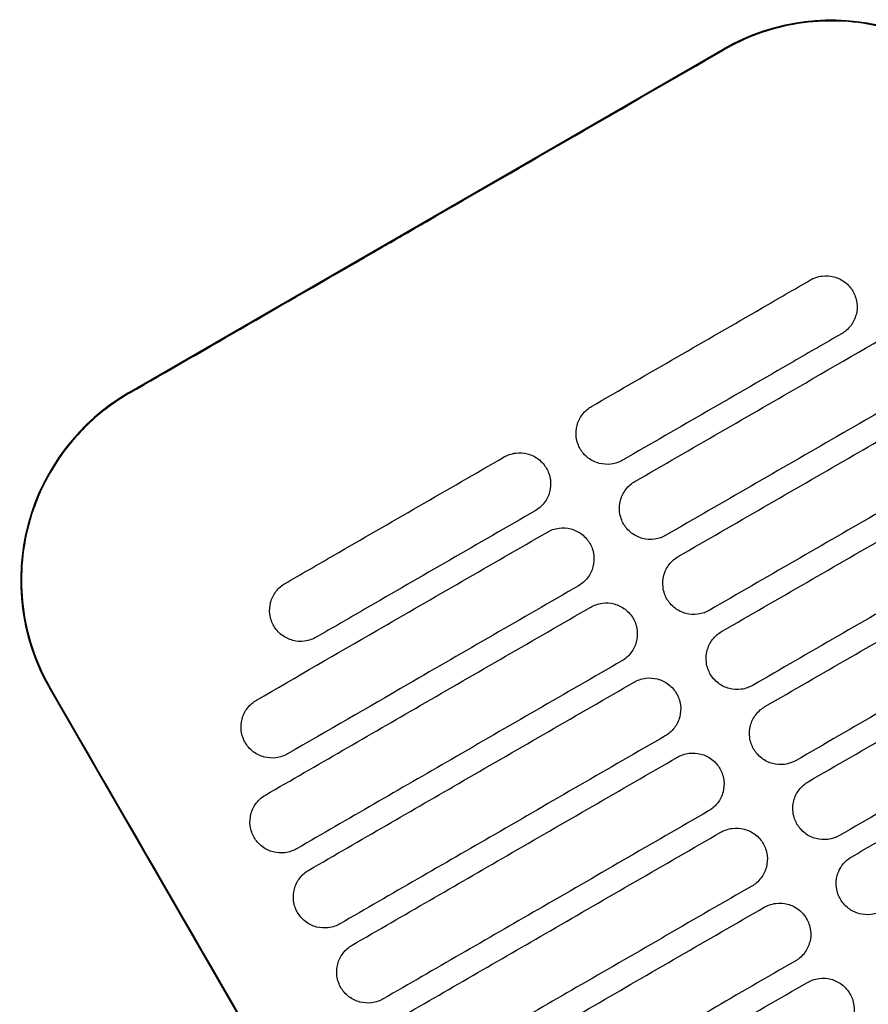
# Model space of a CAD drawing. Header units: metres. Extents: x 15.7 to 54.8, y -39.7 to 1.1.
# Tile 57 of 256: x 16.874 to 16.991, y -23.538 to -23.402. Entities that reach past the tile are written whole.
import ezdxf

# ---------------------------------------------------------------- set-up
doc = ezdxf.new("R2010")
doc.units = ezdxf.units.M
doc.header["$MEASUREMENT"] = 0
doc.layers.add('2D', color=252, linetype='Continuous')

# ---------------------------------------------------------------- blocks, each defined once
blk = doc.blocks.new('2D_QYOS_100_PUERTA_2')
for p, q in [((0.5720040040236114, -0.669021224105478), (0.6542652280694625, -0.6215018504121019)), ((0.617055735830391, -0.8069862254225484), (0.5610328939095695, -0.7100045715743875))]:
    blk.add_line(p, q)
for centre, radius, start, end in [((0.6692713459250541, -0.6474790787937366), 0.02999999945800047, 30.01349397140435, 120.0134933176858), ((0.5870101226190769, -0.6949984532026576), 0.02999999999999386, 120.0134938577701, 210.0134938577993)]:
    blk.add_arc(centre, radius, start, end)
for points, knots in [([(0.6951537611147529, -0.6325277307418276), (0.6943521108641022, -0.6311387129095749), (0.6934389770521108, -0.6298148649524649), (0.6904978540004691, -0.626211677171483), (0.6882241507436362, -0.6241616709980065), (0.6824360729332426, -0.6203596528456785), (0.6788075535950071, -0.6188811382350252), (0.6713620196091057, -0.6174285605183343), (0.66762569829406, -0.6174015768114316), (0.6605771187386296, -0.6186712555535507), (0.6573091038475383, -0.6198697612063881), (0.6543206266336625, -0.6215977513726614)], [12.97891519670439, 12.97891519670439, 12.97891519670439, 12.97891519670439, 13.46117328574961, 13.46117328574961, 14.3742874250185, 14.3742874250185, 15.53871994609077, 15.53871994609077, 16.65006596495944, 16.65006596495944, 17.68735814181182, 17.68735814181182, 17.68735814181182, 17.68735814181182]), ([(0.5720594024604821, -0.6691171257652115), (0.5826554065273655, -0.6630020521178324), (0.5936821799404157, -0.6566364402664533), (0.6091507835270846, -0.6477020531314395), (0.611189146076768, -0.6465246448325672), (0.6131949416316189, -0.6453659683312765)], [-21.78267977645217, -21.78267977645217, -21.78267977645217, -21.78267977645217, -17.14288512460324, -17.14288512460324, -16.42366519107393, -16.42366519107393, -16.42366519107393, -16.42366519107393]), ([(0.6663643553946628, -0.653431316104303), (0.6667873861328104, -0.6531869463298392), (0.6673357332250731, -0.6529696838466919), (0.6685167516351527, -0.6528207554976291), (0.6690700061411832, -0.6528571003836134), (0.6701458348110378, -0.6531382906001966), (0.6706642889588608, -0.6533911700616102), (0.671623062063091, -0.6541221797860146), (0.6719885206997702, -0.6545818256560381), (0.6722338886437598, -0.6550065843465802)], [-0.5513873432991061, -0.5513873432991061, -0.5513873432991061, -0.5513873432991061, -0.4031046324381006, -0.4031046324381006, -0.2776919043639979, -0.2776919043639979, -0.1471638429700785, -0.1471638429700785, 0, 0, 0, 0]), ([(0.6360480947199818, -0.6709439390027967), (0.6439156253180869, -0.6663991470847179), (0.6517831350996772, -0.661854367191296), (0.661888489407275, -0.6560168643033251), (0.6641264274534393, -0.6547240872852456), (0.6663643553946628, -0.653431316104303)], [0.6994519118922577, 0.6994519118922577, 0.6994519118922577, 0.6994519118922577, 3.425217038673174, 3.425217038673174, 4.200582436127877, 4.200582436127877, 4.200582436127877, 4.200582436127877]), ([(0.6722338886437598, -0.6550065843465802), (0.6724778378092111, -0.6554288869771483), (0.6726976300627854, -0.6559803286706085), (0.6728464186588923, -0.6571686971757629), (0.6728098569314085, -0.6577215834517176), (0.6725285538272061, -0.6587960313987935), (0.6722764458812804, -0.6593131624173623), (0.6715484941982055, -0.6602679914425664), (0.671091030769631, -0.6606326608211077), (0.670666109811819, -0.6608781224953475)], [-0.5553355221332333, -0.5553355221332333, -0.5553355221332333, -0.5553355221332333, -0.4045594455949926, -0.4045594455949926, -0.2782670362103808, -0.2782670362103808, -0.1472205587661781, -0.1472205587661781, 0, 0, 0, 0]), ([(0.642050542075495, -0.6813348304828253), (0.6499181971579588, -0.6767899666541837), (0.6577858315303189, -0.6722451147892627), (0.671210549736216, -0.6644901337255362), (0.6767676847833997, -0.6612799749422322), (0.6823247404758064, -0.6580698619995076)], [0.6994519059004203, 0.6994519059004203, 0.6994519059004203, 0.6994519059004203, 3.425260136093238, 3.425260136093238, 5.35061892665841, 5.35061892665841, 5.35061892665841, 5.35061892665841]), ([(0.6706661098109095, -0.6608781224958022), (0.6684282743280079, -0.6621708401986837), (0.6661904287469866, -0.6634635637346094), (0.6560850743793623, -0.6693010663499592), (0.6482174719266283, -0.6738458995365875), (0.6403498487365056, -0.6783907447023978)], [2.649915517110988, 2.649915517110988, 2.649915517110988, 2.649915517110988, 3.425248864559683, 3.425248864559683, 6.151046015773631, 6.151046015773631, 6.151046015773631, 6.151046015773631]), ([(0.6866264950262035, -0.6655166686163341), (0.6810695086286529, -0.6687267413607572), (0.6755124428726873, -0.6719368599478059), (0.6620877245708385, -0.6796918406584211), (0.6542200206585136, -0.6842367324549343), (0.6463522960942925, -0.6887816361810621)], [1.49994890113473, 1.49994890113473, 1.49994890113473, 1.49994890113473, 3.42528364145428, 3.42528364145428, 6.15111589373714, 6.15111589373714, 6.15111589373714, 6.15111589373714]), ([(0.6480529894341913, -0.6917257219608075), (0.6559207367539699, -0.6871808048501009), (0.6637884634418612, -0.6826358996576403), (0.6788007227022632, -0.6739638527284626), (0.6859452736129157, -0.6698367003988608), (0.6930896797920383, -0.6657096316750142)], [0.6994519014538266, 0.6994519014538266, 0.6994519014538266, 0.6994519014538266, 3.425292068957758, 3.425292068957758, 5.900643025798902, 5.900643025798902, 5.900643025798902, 5.900643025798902]), ([(0.5720594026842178, -0.6691171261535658), (0.5707796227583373, -0.6698557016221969), (0.5695540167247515, -0.6706895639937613), (0.5664029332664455, -0.6731962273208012), (0.5646227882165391, -0.6750272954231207), (0.5630961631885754, -0.6770616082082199), (0.5607980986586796, -0.6801239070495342), (0.5591099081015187, -0.6835995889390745), (0.5571395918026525, -0.6909907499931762), (0.556872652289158, -0.6948371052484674), (0.5578072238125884, -0.7024631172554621), (0.5590160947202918, -0.7061696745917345), (0.5609727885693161, -0.7096794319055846), (0.5610497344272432, -0.7098149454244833), (0.5611277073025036, -0.7099498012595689)], [17.61977691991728, 17.61977691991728, 17.61977691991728, 17.61977691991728, 18.06471848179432, 18.06471848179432, 18.82775430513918, 18.82775430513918, 18.82775430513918, 19.97637006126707, 19.97637006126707, 21.12253925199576, 21.12253925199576, 22.28130615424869, 22.28130615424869, 22.32807468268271, 22.32807468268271, 22.32807468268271, 22.32807468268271]), ([(0.6344803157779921, -0.6768154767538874), (0.6342363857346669, -0.6763932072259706), (0.6340165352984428, -0.6758416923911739), (0.6338677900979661, -0.6746531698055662), (0.6339043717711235, -0.6741003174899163), (0.6341856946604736, -0.6730259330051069), (0.6344378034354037, -0.6725088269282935), (0.6351657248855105, -0.6715540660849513), (0.6356231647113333, -0.6711894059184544), (0.6360480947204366, -0.6709439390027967)], [-0.5553984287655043, -0.5553984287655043, -0.5553984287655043, -0.5553984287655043, -0.4045680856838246, -0.4045680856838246, -0.2782710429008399, -0.2782710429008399, -0.1472201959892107, -0.1472201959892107, 0, 0, 0, 0]), ([(0.6973914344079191, -0.6731564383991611), (0.6902470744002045, -0.6772834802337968), (0.6831025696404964, -0.6814106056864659), (0.6680903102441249, -0.6900826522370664), (0.6602225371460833, -0.6946275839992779), (0.6523547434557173, -0.6991725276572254)], [0.9499724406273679, 0.9499724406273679, 0.9499724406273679, 0.9499724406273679, 3.425307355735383, 3.425307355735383, 6.151163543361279, 6.151163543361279, 6.151163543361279, 6.151163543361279]), ([(0.6540554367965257, -0.702116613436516), (0.66192324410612, -0.6975716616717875), (0.6697910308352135, -0.6930267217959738), (0.6848032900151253, -0.6843546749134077), (0.6919477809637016, -0.6802275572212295), (0.6990921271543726, -0.67610052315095)], [0.6994518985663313, 0.6994518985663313, 0.6994518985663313, 0.6994518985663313, 3.425312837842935, 3.425312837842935, 5.900642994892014, 5.900642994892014, 5.900642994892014, 5.900642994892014]), ([(0.6239348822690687, -0.6779413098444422), (0.6243579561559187, -0.6776969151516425), (0.6249062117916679, -0.6774797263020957), (0.6260870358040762, -0.6773307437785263), (0.6266403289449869, -0.6773670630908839), (0.627716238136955, -0.6776482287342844), (0.6282347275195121, -0.6779011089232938), (0.6291935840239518, -0.6786321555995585), (0.6295590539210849, -0.6790918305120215), (0.6298044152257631, -0.6795165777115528)], [-0.5512943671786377, -0.5512943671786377, -0.5512943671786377, -0.5512943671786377, -0.4030832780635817, -0.4030832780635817, -0.2776787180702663, -0.2776787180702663, -0.1471598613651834, -0.1471598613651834, 0, 0, 0, 0]), ([(0.6403498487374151, -0.678390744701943), (0.6399267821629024, -0.6786351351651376), (0.6393785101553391, -0.6788523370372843), (0.6381976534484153, -0.6790013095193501), (0.6376443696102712, -0.6789649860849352), (0.6365684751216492, -0.6786838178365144), (0.6360499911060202, -0.6784309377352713), (0.6350911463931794, -0.6776998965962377), (0.6347256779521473, -0.6772402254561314), (0.6344803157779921, -0.6768154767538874)], [-0.5513070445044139, -0.5513070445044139, -0.5513070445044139, -0.5513070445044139, -0.403084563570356, -0.403084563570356, -0.2776801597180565, -0.2776801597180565, -0.1471603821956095, -0.1471603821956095, 0, 0, 0, 0]), ([(0.5936186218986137, -0.6954539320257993), (0.5958565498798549, -0.6941611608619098), (0.598094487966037, -0.6928683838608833), (0.6081998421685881, -0.6870308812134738), (0.6160673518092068, -0.6824861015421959), (0.6239348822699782, -0.6779413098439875)], [2.649851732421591, 2.649851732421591, 2.649851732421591, 2.649851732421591, 3.425217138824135, 3.425217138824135, 6.150982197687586, 6.150982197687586, 6.150982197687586, 6.150982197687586]), ([(0.6298044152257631, -0.6795165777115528), (0.6300483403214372, -0.6799388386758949), (0.6302682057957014, -0.6804903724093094), (0.6304169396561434, -0.6816789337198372), (0.6303803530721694, -0.6822317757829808), (0.6300990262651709, -0.6833061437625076), (0.6298469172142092, -0.6838232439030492), (0.6291190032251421, -0.6847779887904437), (0.6286615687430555, -0.6851426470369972), (0.6282366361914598, -0.6853881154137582)], [-0.5554159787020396, -0.5554159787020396, -0.5554159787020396, -0.5554159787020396, -0.4045715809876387, -0.4045715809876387, -0.2782735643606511, -0.2782735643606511, -0.1472210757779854, -0.1472210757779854, 0, 0, 0, 0]), ([(0.6404827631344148, -0.6872063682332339), (0.6402388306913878, -0.6867840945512), (0.6400189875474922, -0.6862325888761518), (0.6398702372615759, -0.6850440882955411), (0.6399068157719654, -0.6844912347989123), (0.6401881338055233, -0.6834168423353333), (0.6404402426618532, -0.6828997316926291), (0.6411681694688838, -0.6819449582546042), (0.6416256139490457, -0.6815802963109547), (0.642050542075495, -0.6813348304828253)], [-0.5553839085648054, -0.5553839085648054, -0.5553839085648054, -0.5553839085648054, -0.4045625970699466, -0.4045625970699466, -0.2782686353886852, -0.2782686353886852, -0.14721954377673, -0.14721954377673, 0, 0, 0, 0]), ([(0.7033938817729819, -0.6835473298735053), (0.6962495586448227, -0.6876743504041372), (0.6891050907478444, -0.6918014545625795), (0.6740928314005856, -0.7004735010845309), (0.6662250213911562, -0.7050184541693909), (0.6583571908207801, -0.7095634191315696)], [0.9499978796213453, 0.9499978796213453, 0.9499978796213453, 0.9499978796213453, 3.425320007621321, 3.425320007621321, 6.151188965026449, 6.151188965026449, 6.151188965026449, 6.151188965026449]), ([(0.6282366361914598, -0.6853881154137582), (0.6203690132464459, -0.689932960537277), (0.6125014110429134, -0.6944777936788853), (0.6023960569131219, -0.7003152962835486), (0.6001582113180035, -0.7016080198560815), (0.59792037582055, -0.7029007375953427)], [0.6994519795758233, 0.6994519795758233, 0.6994519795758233, 0.6994519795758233, 3.425249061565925, 3.425249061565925, 4.200582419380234, 4.200582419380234, 4.200582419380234, 4.200582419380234]), ([(0.660057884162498, -0.7125075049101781), (0.6679257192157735, -0.7079625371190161), (0.675793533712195, -0.7034175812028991), (0.6908057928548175, -0.6947455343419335), (0.697950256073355, -0.6906184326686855), (0.705094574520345, -0.6864914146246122)], [0.6994518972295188, 0.6994518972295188, 0.6994518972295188, 0.6994518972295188, 3.425322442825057, 3.425322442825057, 5.900642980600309, 5.900642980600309, 5.900642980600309, 5.900642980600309]), ([(0.5896631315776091, -0.7115971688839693), (0.5952201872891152, -0.7083870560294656), (0.600777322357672, -0.7051768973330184), (0.6142020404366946, -0.697421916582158), (0.6220696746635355, -0.6928770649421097), (0.6299373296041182, -0.6883322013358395)], [1.499901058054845, 1.499901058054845, 1.499901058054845, 1.499901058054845, 3.425259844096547, 3.425259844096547, 6.15106800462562, 6.15106800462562, 6.15106800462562, 6.15106800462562]), ([(0.6299373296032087, -0.6883322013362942), (0.6303603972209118, -0.6880878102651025), (0.6309086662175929, -0.6878706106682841), (0.6320895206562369, -0.6877216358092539), (0.6326428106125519, -0.6877579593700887), (0.6337187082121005, -0.688039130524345), (0.6342371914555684, -0.6882920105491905), (0.6351960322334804, -0.6890230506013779), (0.6355614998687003, -0.6894827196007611), (0.6358068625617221, -0.6899074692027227)], [-0.5513075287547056, -0.5513075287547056, -0.5513075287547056, -0.5513075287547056, -0.4030856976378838, -0.4030856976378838, -0.2776792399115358, -0.2776792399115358, -0.1471593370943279, -0.1471593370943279, 0, 0, 0, 0]), ([(0.646352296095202, -0.68878163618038), (0.6459292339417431, -0.6890260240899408), (0.6453809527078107, -0.6892432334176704), (0.6442000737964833, -0.6893922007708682), (0.6436467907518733, -0.689355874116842), (0.6425709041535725, -0.6890747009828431), (0.6420524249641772, -0.6888218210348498), (0.641093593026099, -0.6880907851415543), (0.6407281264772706, -0.6876311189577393), (0.6404827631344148, -0.6872063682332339)], [-0.5513170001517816, -0.5513170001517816, -0.5513170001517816, -0.5513170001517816, -0.4030866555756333, -0.4030866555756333, -0.2776803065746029, -0.2776803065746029, -0.1471597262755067, -0.1471597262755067, 0, 0, 0, 0]), ([(0.6358068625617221, -0.6899074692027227), (0.6360507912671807, -0.6903297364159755), (0.6362706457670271, -0.6908812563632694), (0.6364193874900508, -0.6920697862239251), (0.6363828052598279, -0.692622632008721), (0.6361014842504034, -0.6936970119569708), (0.635849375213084, -0.6942141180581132), (0.6351214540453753, -0.6951688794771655), (0.6346640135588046, -0.6955335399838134), (0.634239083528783, -0.695779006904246)], [-0.5553970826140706, -0.5553970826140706, -0.5553970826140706, -0.5553970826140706, -0.4045651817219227, -0.4045651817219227, -0.2782704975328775, -0.2782704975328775, -0.1472202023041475, -0.1472202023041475, 0, 0, 0, 0]), ([(0.6464852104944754, -0.6975972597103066), (0.6462412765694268, -0.6971749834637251), (0.6460214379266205, -0.6966234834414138), (0.6458726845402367, -0.6954349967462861), (0.6459092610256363, -0.6948821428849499), (0.6461905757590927, -0.6938077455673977), (0.6464426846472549, -0.6932906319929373), (0.6471706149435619, -0.6923358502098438), (0.6476280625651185, -0.6919711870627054), (0.6480529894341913, -0.6917257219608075)], [-0.5553742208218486, -0.5553742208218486, -0.5553742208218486, -0.5553742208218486, -0.404558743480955, -0.404558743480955, -0.2782669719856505, -0.2782669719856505, -0.1472191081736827, -0.1472191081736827, 0, 0, 0, 0]), ([(0.7093963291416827, -0.6939382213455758), (0.7022520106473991, -0.6980652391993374), (0.6951075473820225, -0.7021923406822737), (0.6800952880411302, -0.7108643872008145), (0.6722274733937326, -0.7154093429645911), (0.664359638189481, -0.7199543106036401)], [0.9500010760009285, 0.9500010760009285, 0.9500010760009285, 0.9500010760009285, 3.425321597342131, 3.425321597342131, 6.151192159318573, 6.151192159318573, 6.151192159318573, 6.151192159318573]), ([(0.592050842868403, -0.7013254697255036), (0.5918069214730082, -0.7009032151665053), (0.591587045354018, -0.7003516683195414), (0.5914383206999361, -0.6991630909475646), (0.5914749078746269, -0.698610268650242), (0.5917562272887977, -0.6975359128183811), (0.5920083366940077, -0.6970188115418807), (0.5927362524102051, -0.6960640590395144), (0.5931936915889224, -0.6956993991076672), (0.593618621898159, -0.695453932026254)], [-0.5554178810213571, -0.5554178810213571, -0.5554178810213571, -0.5554178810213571, -0.4045682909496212, -0.4045682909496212, -0.2782761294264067, -0.2782761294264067, -0.1472237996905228, -0.1472237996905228, 0, 0, 0, 0]), ([(0.634239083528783, -0.695779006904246), (0.6263713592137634, -0.7003239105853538), (0.6185036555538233, -0.7048688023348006), (0.6050789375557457, -0.7126237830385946), (0.5995218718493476, -0.7158339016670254), (0.5939648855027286, -0.7190439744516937)], [0.699451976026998, 0.699451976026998, 0.699451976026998, 0.699451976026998, 3.425284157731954, 3.425284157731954, 5.350618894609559, 5.350618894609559, 5.350618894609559, 5.350618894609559]), ([(0.6523547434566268, -0.6991725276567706), (0.6519316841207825, -0.6994169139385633), (0.6513833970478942, -0.6996341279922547), (0.6502025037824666, -0.6997830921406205), (0.6496492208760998, -0.6997467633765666), (0.6485733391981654, -0.6994655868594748), (0.6480548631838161, -0.6992127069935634), (0.647096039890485, -0.6984816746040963), (0.6467305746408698, -0.6980220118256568), (0.6464852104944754, -0.6975972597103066)], [-0.5513236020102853, -0.5513236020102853, -0.5513236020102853, -0.5513236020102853, -0.4030881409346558, -0.4030881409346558, -0.2776803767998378, -0.2776803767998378, -0.1471592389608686, -0.1471592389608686, 0, 0, 0, 0]), ([(0.6660603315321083, -0.7228983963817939), (0.673928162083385, -0.718353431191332), (0.6817959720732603, -0.7138084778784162), (0.6968082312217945, -0.70513643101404), (0.7039526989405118, -0.7010093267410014), (0.71109702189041, -0.6968823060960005)], [0.6994518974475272, 0.6994518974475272, 0.6994518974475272, 0.6994518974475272, 3.425320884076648, 3.425320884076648, 5.900642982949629, 5.900642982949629, 5.900642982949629, 5.900642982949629]), ([(0.5909030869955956, -0.7247391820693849), (0.5980474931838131, -0.7206121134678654), (0.6051920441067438, -0.7164849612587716), (0.6202043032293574, -0.7078129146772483), (0.6280720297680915, -0.7032680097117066), (0.6359397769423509, -0.6987230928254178)], [0.9499405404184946, 0.9499405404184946, 0.9499405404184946, 0.9499405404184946, 3.425291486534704, 3.425291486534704, 6.151131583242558, 6.151131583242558, 6.151131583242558, 6.151131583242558]), ([(0.6359397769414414, -0.6987230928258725), (0.6363628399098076, -0.698478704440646), (0.6369111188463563, -0.6982614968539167), (0.6380919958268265, -0.6981125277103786), (0.6386452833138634, -0.6981488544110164), (0.6397211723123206, -0.6984300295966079), (0.6402396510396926, -0.698682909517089), (0.6411984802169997, -0.6994139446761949), (0.6415639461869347, -0.6998736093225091), (0.6418093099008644, -0.7002983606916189)], [-0.551317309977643, -0.551317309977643, -0.551317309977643, -0.551317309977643, -0.4030875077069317, -0.4030875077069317, -0.2776796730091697, -0.2776796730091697, -0.1471589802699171, -0.1471589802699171, 0, 0, 0, 0]), ([(0.6418093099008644, -0.7002983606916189), (0.6420532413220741, -0.700720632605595), (0.6422730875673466, -0.7012721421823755), (0.6424218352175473, -0.7024606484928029), (0.6423852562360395, -0.7030134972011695), (0.6421039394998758, -0.7040878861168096), (0.6418518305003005, -0.7046049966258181), (0.641123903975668, -0.7055597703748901), (0.6406664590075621, -0.7059244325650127), (0.6402415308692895, -0.70616989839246)], [-0.5553830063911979, -0.5553830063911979, -0.5553830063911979, -0.5553830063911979, -0.4045604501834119, -0.4045604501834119, -0.2782682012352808, -0.2782682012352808, -0.1472195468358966, -0.1472195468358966, 0, 0, 0, 0]), ([(0.59792037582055, -0.7029007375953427), (0.5974972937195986, -0.7031451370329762), (0.5969490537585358, -0.7033623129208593), (0.5957682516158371, -0.7035113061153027), (0.5952149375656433, -0.7034749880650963), (0.5941390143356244, -0.7031938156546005), (0.593620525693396, -0.702940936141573), (0.5926616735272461, -0.7022098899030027), (0.5922962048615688, -0.7017502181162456), (0.592050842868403, -0.7013254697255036)], [-0.5513007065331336, -0.5513007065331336, -0.5513007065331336, -0.5513007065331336, -0.4030941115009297, -0.4030941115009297, -0.2776814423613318, -0.2776814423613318, -0.1471602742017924, -0.1471602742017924, 0, 0, 0, 0]), ([(0.652487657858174, -0.707988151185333), (0.6522437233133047, -0.7075658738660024), (0.652023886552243, -0.7070143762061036), (0.6518751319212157, -0.705825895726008), (0.651911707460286, -0.7052730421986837), (0.6521930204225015, -0.7041986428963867), (0.6524451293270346, -0.7036815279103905), (0.6531730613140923, -0.7027267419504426), (0.6536305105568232, -0.7023620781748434), (0.6540554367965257, -0.702116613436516)], [-0.5553693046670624, -0.5553693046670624, -0.5553693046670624, -0.5553693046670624, -0.4045565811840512, -0.4045565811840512, -0.27826608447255, -0.27826608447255, -0.1472188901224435, -0.1472188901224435, 0, 0, 0, 0]), ([(0.7153987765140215, -0.7043291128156), (0.7082544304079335, -0.7084561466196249), (0.7011099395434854, -0.7125832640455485), (0.6860976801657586, -0.7212553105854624), (0.678229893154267, -0.725800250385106), (0.6703620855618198, -0.7303452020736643)], [0.9499820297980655, 0.9499820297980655, 0.9499820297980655, 0.9499820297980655, 3.425312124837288, 3.425312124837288, 6.151173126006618, 6.151173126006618, 6.151173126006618, 6.151173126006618]), ([(0.6402415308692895, -0.70616989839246), (0.6323737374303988, -0.7107148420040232), (0.6245059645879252, -0.7152597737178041), (0.6094937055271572, -0.723931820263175), (0.6023492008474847, -0.7280589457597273), (0.5952048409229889, -0.7321859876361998)], [0.6994519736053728, 0.6994519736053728, 0.6994519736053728, 0.6994519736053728, 3.425308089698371, 3.425308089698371, 5.900642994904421, 5.900642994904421, 5.900642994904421, 5.900642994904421]), ([(0.6720627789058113, -0.7332892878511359), (0.6799305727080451, -0.7287443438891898), (0.6877983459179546, -0.724199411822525), (0.7028106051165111, -0.7155273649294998), (0.7099551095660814, -0.7114002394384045), (0.7170994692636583, -0.7072731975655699)], [0.6994518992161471, 0.6994518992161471, 0.6994518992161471, 0.6994518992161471, 3.425308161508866, 3.425308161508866, 5.900643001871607, 5.900643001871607, 5.900643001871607, 5.900643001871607]), ([(0.6419422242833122, -0.7091139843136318), (0.6423652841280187, -0.7088695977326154), (0.6429135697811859, -0.7086523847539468), (0.6440944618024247, -0.7085034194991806), (0.6446477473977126, -0.7085397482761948), (0.6457236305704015, -0.7088209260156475), (0.6462421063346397, -0.7090738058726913), (0.647200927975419, -0.70980483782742), (0.647566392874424, -0.7102644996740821), (0.6478117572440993, -0.7106892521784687)], [-0.5513237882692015, -0.5513237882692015, -0.5513237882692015, -0.5513237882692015, -0.4030886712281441, -0.4030886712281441, -0.2776800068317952, -0.2776800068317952, -0.1471587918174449, -0.1471587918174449, 0, 0, 0, 0]), ([(0.6583571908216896, -0.7095634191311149), (0.657934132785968, -0.7098078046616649), (0.6573858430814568, -0.7100250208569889), (0.6562049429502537, -0.7101739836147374), (0.655651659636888, -0.7101376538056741), (0.6545757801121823, -0.7098564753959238), (0.6540573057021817, -0.7096035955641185), (0.6530984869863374, -0.7088725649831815), (0.6527330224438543, -0.7084129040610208), (0.652487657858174, -0.707988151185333)], [-0.5513269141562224, -0.5513269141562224, -0.5513269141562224, -0.5513269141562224, -0.4030889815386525, -0.4030889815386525, -0.2776803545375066, -0.2776803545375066, -0.1471589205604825, -0.1471589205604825, 0, 0, 0, 0]), ([(0.6171505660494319, -0.8069314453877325), (0.612595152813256, -0.7990382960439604), (0.6078608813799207, -0.7908370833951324), (0.5892094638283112, -0.7585345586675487), (0.5751719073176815, -0.7342395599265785), (0.5611277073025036, -0.7099498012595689)], [-3.181379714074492, -3.181379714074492, -3.181379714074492, -3.181379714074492, -2.673929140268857, -2.673929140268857, -1.133377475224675, -1.133377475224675, -1.133377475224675, -1.133377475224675]), ([(0.5969055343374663, -0.7351300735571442), (0.6040498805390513, -0.7310030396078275), (0.6111943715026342, -0.7268759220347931), (0.6262066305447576, -0.7182038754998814), (0.6340744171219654, -0.7136589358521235), (0.6419422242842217, -0.7091139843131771)], [0.9499819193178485, 0.9499819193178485, 0.9499819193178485, 0.9499819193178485, 3.425312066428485, 3.425312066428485, 6.151172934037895, 6.151172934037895, 6.151172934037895, 6.151172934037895]), ([(0.6478117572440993, -0.7106892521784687), (0.6480556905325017, -0.7111115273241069), (0.648275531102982, -0.7116630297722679), (0.6484242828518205, -0.7128515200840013), (0.648387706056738, -0.7134043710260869), (0.6481063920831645, -0.7144787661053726), (0.6478542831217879, -0.7149958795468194), (0.6471263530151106, -0.7159506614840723), (0.6466689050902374, -0.7163153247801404), (0.6462439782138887, -0.7165607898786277)], [-0.5553736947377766, -0.5553736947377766, -0.5553736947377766, -0.5553736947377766, -0.404557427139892, -0.404557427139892, -0.2782666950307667, -0.2782666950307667, -0.1472191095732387, -0.1472191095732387, 0, 0, 0, 0]), ([(0.5880953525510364, -0.7174687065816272), (0.5878514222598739, -0.7170464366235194), (0.5876315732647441, -0.7164949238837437), (0.5874828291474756, -0.7153064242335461), (0.5875194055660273, -0.7147535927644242), (0.5878007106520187, -0.7136792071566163), (0.5880528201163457, -0.7131620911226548), (0.5887807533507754, -0.7122072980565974), (0.5892382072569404, -0.7118426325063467), (0.5896631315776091, -0.7115971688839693)], [-0.5553797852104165, -0.5553797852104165, -0.5553797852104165, -0.5553797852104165, -0.4045588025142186, -0.4045588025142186, -0.2782729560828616, -0.2782729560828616, -0.1472239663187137, -0.1472239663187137, 0, 0, 0, 0]), ([(0.6584901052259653, -0.718379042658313), (0.6582461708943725, -0.7179567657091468), (0.6580263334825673, -0.7174052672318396), (0.6578775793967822, -0.7162167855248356), (0.6579141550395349, -0.7156639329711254), (0.6581954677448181, -0.7145895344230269), (0.6584475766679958, -0.7140724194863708), (0.6591755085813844, -0.7131176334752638), (0.6596329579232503, -0.7127529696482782), (0.660057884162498, -0.7125075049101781)], [-0.5553691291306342, -0.5553691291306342, -0.5553691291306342, -0.5553691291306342, -0.4045561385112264, -0.4045561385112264, -0.2782659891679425, -0.2782659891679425, -0.1472188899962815, -0.1472188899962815, 0, 0, 0, 0]), ([(0.6462439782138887, -0.7165607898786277), (0.6383761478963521, -0.7211057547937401), (0.6305083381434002, -0.7256507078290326), (0.6154960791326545, -0.7343227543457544), (0.6083516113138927, -0.7384498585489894), (0.6012072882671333, -0.7425768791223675)], [0.6994519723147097, 0.6994519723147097, 0.6994519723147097, 0.6994519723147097, 3.425320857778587, 3.425320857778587, 5.900642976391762, 5.900642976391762, 5.900642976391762, 5.900642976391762]), ([(0.5939648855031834, -0.7190439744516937), (0.5935418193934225, -0.7192883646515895), (0.5929935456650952, -0.719505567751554), (0.5918126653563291, -0.7196545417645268), (0.5912593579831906, -0.719618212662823), (0.5901834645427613, -0.7193370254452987), (0.5896649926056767, -0.7190841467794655), (0.5887061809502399, -0.7183531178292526), (0.5883407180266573, -0.7178934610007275), (0.5880953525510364, -0.7174687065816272)], [-0.5513420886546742, -0.5513420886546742, -0.5513420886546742, -0.5513420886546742, -0.4031060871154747, -0.4031060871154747, -0.2776864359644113, -0.2776864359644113, -0.1471610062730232, -0.1471610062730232, 0, 0, 0, 0]), ([(0.602907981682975, -0.7455209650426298), (0.6100523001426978, -0.7413939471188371), (0.6171967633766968, -0.7372668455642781), (0.6322090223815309, -0.7285947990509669), (0.6400768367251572, -0.7240498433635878), (0.6479446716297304, -0.71950487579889)], [0.9500010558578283, 0.9500010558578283, 0.9500010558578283, 0.9500010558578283, 3.425321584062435, 3.425321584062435, 6.151192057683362, 6.151192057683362, 6.151192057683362, 6.151192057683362]), ([(0.6479446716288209, -0.7195048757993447), (0.648367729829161, -0.7192604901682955), (0.648916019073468, -0.719043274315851), (0.6500969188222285, -0.7188943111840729), (0.6506502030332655, -0.7189306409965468), (0.6517260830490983, -0.7192118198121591), (0.6522445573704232, -0.719464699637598), (0.6532033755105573, -0.7201957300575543), (0.6535688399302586, -0.720655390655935), (0.6538142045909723, -0.7210801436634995)], [-0.5513269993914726, -0.5513269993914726, -0.5513269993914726, -0.5513269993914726, -0.4030891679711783, -0.4030891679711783, -0.2776802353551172, -0.2776802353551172, -0.1471587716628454, -0.1471587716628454, 0, 0, 0, 0]), ([(0.6643596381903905, -0.7199543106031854), (0.6639365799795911, -0.7201986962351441), (0.6633882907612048, -0.7204159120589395), (0.6622073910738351, -0.7205648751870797), (0.6616541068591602, -0.7205285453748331), (0.6605782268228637, -0.7202473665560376), (0.6600597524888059, -0.7199944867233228), (0.6591009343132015, -0.7192634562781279), (0.6587354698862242, -0.7188037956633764), (0.6584901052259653, -0.718379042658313)], [-0.5513269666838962, -0.5513269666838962, -0.5513269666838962, -0.5513269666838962, -0.4030891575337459, -0.4030891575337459, -0.2776802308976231, -0.2776802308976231, -0.1471587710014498, -0.1471587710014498, 0, 0, 0, 0]), ([(0.6538142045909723, -0.7210801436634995), (0.6540581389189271, -0.721502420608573), (0.6542779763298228, -0.7220539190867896), (0.6544267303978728, -0.7232424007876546), (0.6543901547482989, -0.7237952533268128), (0.654108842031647, -0.7248696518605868), (0.6538567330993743, -0.7253867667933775), (0.6531288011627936, -0.7263415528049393), (0.6526713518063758, -0.7267062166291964), (0.6522464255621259, -0.726951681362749)], [-0.5553691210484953, -0.5553691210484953, -0.5553691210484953, -0.5553691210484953, -0.404556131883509, -0.404556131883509, -0.2782659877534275, -0.2782659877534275, -0.147218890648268, -0.147218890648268, 0, 0, 0, 0]), ([(0.6644925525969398, -0.7287699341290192), (0.6642486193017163, -0.7283476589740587), (0.6640287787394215, -0.7277961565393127), (0.6638800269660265, -0.7266076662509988), (0.6639166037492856, -0.726054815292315), (0.6641979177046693, -0.7249804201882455), (0.6644500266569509, -0.7244633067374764), (0.6651779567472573, -0.7235085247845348), (0.6656354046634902, -0.7231438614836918), (0.6660603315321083, -0.7228983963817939)], [-0.5553736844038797, -0.5553736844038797, -0.5553736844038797, -0.5553736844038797, -0.4045574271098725, -0.4045574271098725, -0.2782666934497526, -0.2782666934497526, -0.1472191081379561, -0.1472191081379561, 0, 0, 0, 0]), ([(0.5893353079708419, -0.7306107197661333), (0.5890913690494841, -0.7301884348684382), (0.5888715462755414, -0.7296369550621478), (0.5887227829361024, -0.7284485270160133), (0.5887593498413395, -0.7278956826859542), (0.589040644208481, -0.7268212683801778), (0.5892927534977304, -0.7263041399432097), (0.5900207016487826, -0.7253493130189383), (0.5904781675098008, -0.7249846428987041), (0.5909030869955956, -0.7247391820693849)], [-0.5553461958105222, -0.5553461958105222, -0.5553461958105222, -0.5553461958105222, -0.4045513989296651, -0.4045513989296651, -0.2782696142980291, -0.2782696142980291, -0.147223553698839, -0.147223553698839, 0, 0, 0, 0]), ([(0.6522464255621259, -0.726951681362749), (0.6443785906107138, -0.7314966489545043), (0.6365107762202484, -0.7360416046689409), (0.6214985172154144, -0.7447136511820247), (0.6143540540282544, -0.7488407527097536), (0.6072097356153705, -0.7529677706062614)], [0.6994519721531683, 0.6994519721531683, 0.6994519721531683, 0.6994519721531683, 3.425322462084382, 3.425322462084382, 5.900642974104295, 5.900642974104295, 5.900642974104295, 5.900642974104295]), ([(0.6703620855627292, -0.7303452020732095), (0.6699390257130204, -0.7305895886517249), (0.6693907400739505, -0.7308068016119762), (0.6682098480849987, -0.7309557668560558), (0.6676565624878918, -0.7309194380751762), (0.666580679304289, -0.7306382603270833), (0.6660622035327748, -0.7303853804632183), (0.665103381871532, -0.7296543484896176), (0.6647379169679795, -0.7291946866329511), (0.6644925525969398, -0.7287699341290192)], [-0.5513237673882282, -0.5513237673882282, -0.5513237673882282, -0.5513237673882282, -0.4030886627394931, -0.4030886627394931, -0.2776800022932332, -0.2776800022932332, -0.1471587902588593, -0.1471587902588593, 0, 0, 0, 0]), ([(0.5952048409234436, -0.732185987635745), (0.5947817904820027, -0.7324303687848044), (0.5942334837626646, -0.7326475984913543), (0.5930525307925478, -0.7327965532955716), (0.5924992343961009, -0.7327602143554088), (0.5914233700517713, -0.7324790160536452), (0.5909049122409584, -0.7322261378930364), (0.5899461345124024, -0.7314951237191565), (0.5895806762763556, -0.7310354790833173), (0.5893353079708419, -0.7306107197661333)], [-0.5513770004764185, -0.5513770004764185, -0.5513770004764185, -0.5513770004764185, -0.4031143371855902, -0.4031143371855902, -0.2776904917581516, -0.2776904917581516, -0.1471617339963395, -0.1471617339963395, 0, 0, 0, 0]), ([(0.6089104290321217, -0.7559118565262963), (0.6160547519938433, -0.7517848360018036), (0.6231992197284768, -0.747657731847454), (0.6382114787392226, -0.7389856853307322), (0.6460792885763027, -0.7344407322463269), (0.653947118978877, -0.7298957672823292)], [0.9499979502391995, 0.9499979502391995, 0.9499979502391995, 0.9499979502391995, 3.42532003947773, 3.42532003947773, 6.151188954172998, 6.151188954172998, 6.151188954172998, 6.151188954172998]), ([(0.6539471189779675, -0.7298957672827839), (0.6543701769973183, -0.7296513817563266), (0.654918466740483, -0.7294341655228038), (0.6560993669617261, -0.7292852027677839), (0.6566526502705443, -0.7293215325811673), (0.6577285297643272, -0.7296027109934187), (0.6582470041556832, -0.7298555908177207), (0.659205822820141, -0.7305866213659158), (0.6595712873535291, -0.7310462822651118), (0.6598166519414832, -0.7314710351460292)], [-0.55132696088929, -0.55132696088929, -0.55132696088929, -0.55132696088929, -0.4030889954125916, -0.4030889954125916, -0.277680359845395, -0.277680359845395, -0.1471589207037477, -0.1471589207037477, 0, 0, 0, 0]), ([(0.6598166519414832, -0.7314710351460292), (0.6600605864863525, -0.7318933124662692), (0.660280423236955, -0.732444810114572), (0.6604291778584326, -0.73363329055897), (0.6603926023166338, -0.7341861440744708), (0.6601112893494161, -0.7352605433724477), (0.6598591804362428, -0.7357776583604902), (0.6591312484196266, -0.7367324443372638), (0.6586737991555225, -0.7370971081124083), (0.658248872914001, -0.7373425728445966)], [-0.55536927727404, -0.55536927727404, -0.55536927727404, -0.55536927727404, -0.4045565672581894, -0.4045565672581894, -0.2782660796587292, -0.2782660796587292, -0.1472188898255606, -0.1472188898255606, 0, 0, 0, 0]), ([(0.6704949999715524, -0.7391608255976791), (0.6702510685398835, -0.738738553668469), (0.6700312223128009, -0.7381870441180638), (0.6698824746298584, -0.7369985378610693), (0.66991905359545, -0.7364456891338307), (0.6702003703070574, -0.735371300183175), (0.6704524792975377, -0.7348541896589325), (0.6711804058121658, -0.7338994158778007), (0.6716378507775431, -0.7335347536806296), (0.6720627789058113, -0.7332892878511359)], [-0.555382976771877, -0.555382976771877, -0.555382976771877, -0.555382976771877, -0.4045604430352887, -0.4045604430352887, -0.2782681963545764, -0.2782681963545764, -0.1472195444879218, -0.1472195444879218, 0, 0, 0, 0]), ([(0.5953377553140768, -0.7410016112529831), (0.5950938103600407, -0.7405793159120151), (0.5948740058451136, -0.7400278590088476), (0.5947252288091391, -0.7388394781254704), (0.5947617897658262, -0.738286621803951), (0.5950430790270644, -0.737212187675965), (0.5952951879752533, -0.7366950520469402), (0.5960231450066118, -0.7357402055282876), (0.5964806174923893, -0.7353755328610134), (0.5969055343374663, -0.7351300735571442)], [-0.5553245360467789, -0.5553245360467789, -0.5553245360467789, -0.5553245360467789, -0.4045470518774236, -0.4045470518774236, -0.2782667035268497, -0.2782667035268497, -0.1472226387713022, -0.1472226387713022, 0, 0, 0, 0]), ([(0.658248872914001, -0.7373425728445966), (0.6503810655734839, -0.7418875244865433), (0.6425132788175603, -0.7464324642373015), (0.6275010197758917, -0.7551045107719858), (0.6203565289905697, -0.75923162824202), (0.6132121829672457, -0.763358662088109)], [0.6994519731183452, 0.6994519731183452, 0.6994519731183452, 0.6994519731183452, 3.425312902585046, 3.425312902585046, 5.900642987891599, 5.900642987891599, 5.900642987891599, 5.900642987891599]), ([(0.6599495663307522, -0.7402866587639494), (0.6603726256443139, -0.74004227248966), (0.6609209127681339, -0.7398250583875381), (0.66210180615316, -0.7396760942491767), (0.6626550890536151, -0.739712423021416), (0.6637309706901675, -0.7399935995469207), (0.6642494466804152, -0.7402464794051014), (0.6652082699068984, -0.7409775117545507), (0.6655737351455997, -0.741437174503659), (0.6658190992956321, -0.7418619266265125)], [-0.5513236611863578, -0.5513236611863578, -0.5513236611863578, -0.5513236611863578, -0.4030881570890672, -0.4030881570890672, -0.2776803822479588, -0.2776803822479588, -0.1471592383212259, -0.1471592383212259, 0, 0, 0, 0]), ([(0.676364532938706, -0.7407360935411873), (0.6759414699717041, -0.7409804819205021), (0.6753931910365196, -0.7411976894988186), (0.6742123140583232, -0.7413466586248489), (0.673659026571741, -0.7413103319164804), (0.6725831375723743, -0.741029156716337), (0.6720646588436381, -0.7407762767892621), (0.6711058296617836, -0.7400452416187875), (0.6707403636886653, -0.7395855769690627), (0.6704949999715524, -0.7391608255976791)], [-0.5513173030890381, -0.5513173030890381, -0.5513173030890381, -0.5513173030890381, -0.4030875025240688, -0.4030875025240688, -0.2776796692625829, -0.2776796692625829, -0.1471589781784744, -0.1471589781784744, 0, 0, 0, 0]), ([(0.6012072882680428, -0.7425768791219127), (0.6007842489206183, -0.7428212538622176), (0.6002359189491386, -0.7430385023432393), (0.5990549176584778, -0.7431874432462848), (0.5985016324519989, -0.7431510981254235), (0.5974257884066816, -0.7428698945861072), (0.596907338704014, -0.7426170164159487), (0.5959485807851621, -0.741886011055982), (0.595583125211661, -0.7414263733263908), (0.5953377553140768, -0.7410016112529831)], [-0.5513970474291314, -0.5513970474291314, -0.5513970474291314, -0.5513970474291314, -0.4031172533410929, -0.4031172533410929, -0.2776925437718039, -0.2776925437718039, -0.1471621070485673, -0.1471621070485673, 0, 0, 0, 0]), ([(0.6149128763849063, -0.7663027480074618), (0.6220572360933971, -0.7621757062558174), (0.6292017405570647, -0.7580485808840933), (0.6442139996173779, -0.7493765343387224), (0.6520817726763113, -0.744831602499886), (0.6599495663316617, -0.7402866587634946)], [0.9499726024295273, 0.9499726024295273, 0.9499726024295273, 0.9499726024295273, 3.425307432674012, 3.425307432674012, 6.151163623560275, 6.151163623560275, 6.151163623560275, 6.151163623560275]), ([(0.6658190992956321, -0.7418619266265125), (0.666063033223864, -0.7422842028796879), (0.6662828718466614, -0.7428357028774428), (0.6664316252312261, -0.7440241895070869), (0.6663950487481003, -0.7445770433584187), (0.6661137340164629, -0.7456514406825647), (0.6658616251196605, -0.7461685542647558), (0.665133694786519, -0.7471233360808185), (0.6646762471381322, -0.7474879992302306), (0.6642513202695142, -0.7477334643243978)], [-0.5553741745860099, -0.5553741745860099, -0.5553741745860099, -0.5553741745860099, -0.4045587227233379, -0.4045587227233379, -0.2782669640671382, -0.2782669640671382, -0.1472191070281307, -0.1472191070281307, 0, 0, 0, 0]), ([(0.6013402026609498, -0.7513925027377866), (0.6010962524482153, -0.7509701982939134), (0.6008764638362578, -0.750418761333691), (0.6007276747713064, -0.7492304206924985), (0.6007642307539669, -0.7486775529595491), (0.601045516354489, -0.7476031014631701), (0.6012976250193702, -0.7470859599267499), (0.6020255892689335, -0.7461310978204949), (0.6024830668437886, -0.7457664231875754), (0.602907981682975, -0.7455209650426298)], [-0.5553075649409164, -0.5553075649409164, -0.5553075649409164, -0.5553075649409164, -0.4045444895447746, -0.4045444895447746, -0.2782646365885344, -0.2782646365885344, -0.1472219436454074, -0.1472219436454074, 0, 0, 0, 0]), ([(0.6642513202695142, -0.7477334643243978), (0.656383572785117, -0.7522783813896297), (0.6485158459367, -0.7568232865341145), (0.6335035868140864, -0.765495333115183), (0.6263590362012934, -0.7696224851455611), (0.6192146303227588, -0.7737495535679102)], [0.699451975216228, 0.699451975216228, 0.699451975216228, 0.699451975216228, 3.425292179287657, 3.425292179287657, 5.900643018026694, 5.900643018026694, 5.900643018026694, 5.900643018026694]), ([(0.6256778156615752, -0.7739425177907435), (0.6312348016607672, -0.7707324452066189), (0.6367918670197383, -0.767522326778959), (0.6502165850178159, -0.759767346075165), (0.6580842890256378, -0.7552224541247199), (0.6659520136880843, -0.7506775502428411)], [1.499949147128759, 1.499949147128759, 1.499949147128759, 1.499949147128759, 3.425283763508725, 3.425283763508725, 6.151116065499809, 6.151116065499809, 6.151116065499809, 6.151116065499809]), ([(0.6659520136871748, -0.7506775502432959), (0.6663750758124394, -0.7504331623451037), (0.6669233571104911, -0.750215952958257), (0.6681042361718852, -0.7500669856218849), (0.6686575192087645, -0.750103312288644), (0.6697334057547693, -0.7503844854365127), (0.6702518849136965, -0.7506373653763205), (0.6712107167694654, -0.7513684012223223), (0.6715761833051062, -0.751828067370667), (0.671821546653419, -0.7522528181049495)], [-0.5513170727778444, -0.5513170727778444, -0.5513170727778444, -0.5513170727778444, -0.403086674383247, -0.403086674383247, -0.2776803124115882, -0.2776803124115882, -0.1471597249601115, -0.1471597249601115, 0, 0, 0, 0]), ([(0.6072097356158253, -0.752967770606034), (0.6067867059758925, -0.7532121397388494), (0.6062383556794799, -0.7534294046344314), (0.6050573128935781, -0.7535783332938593), (0.6045040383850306, -0.7535419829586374), (0.6034282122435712, -0.7532607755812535), (0.6029097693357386, -0.7530078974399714), (0.6019510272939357, -0.7522768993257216), (0.6015855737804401, -0.7518172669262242), (0.6013402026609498, -0.7513925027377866)], [-0.5514138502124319, -0.5514138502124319, -0.5514138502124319, -0.5514138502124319, -0.403119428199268, -0.403119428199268, -0.2776944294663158, -0.2776944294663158, -0.1471626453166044, -0.1471626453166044, 0, 0, 0, 0]), ([(0.671821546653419, -0.7522528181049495), (0.6720654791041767, -0.7526750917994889), (0.6722853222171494, -0.7532265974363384), (0.672434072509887, -0.7544150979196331), (0.6723974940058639, -0.754967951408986), (0.6721161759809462, -0.7560423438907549), (0.6718640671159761, -0.7565594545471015), (0.6711361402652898, -0.7575142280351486), (0.6706786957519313, -0.7578788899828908), (0.6702537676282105, -0.7581243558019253)], [-0.5553838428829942, -0.5553838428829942, -0.5553838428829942, -0.5553838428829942, -0.4045625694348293, -0.4045625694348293, -0.278268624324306, -0.278268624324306, -0.1472195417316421, -0.1472195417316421, 0, 0, 0, 0])]:
    blk.add_open_spline(points, degree=3, knots=knots)
blk.add_open_spline([(0.6131949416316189, -0.6453659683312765), (0.6269052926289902, -0.6374459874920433), (0.6406139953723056, -0.6295231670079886), (0.6543206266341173, -0.621597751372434)], degree=3)

msp = doc.modelspace()

# ---------------------------------------------------------------- block references
at = {"layer": '2D'}
msp.add_blockref('2D_QYOS_100_PUERTA_2', (16.31695121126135, -22.78472712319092), dxfattribs=at)

doc.saveas('drawing.dxf')
